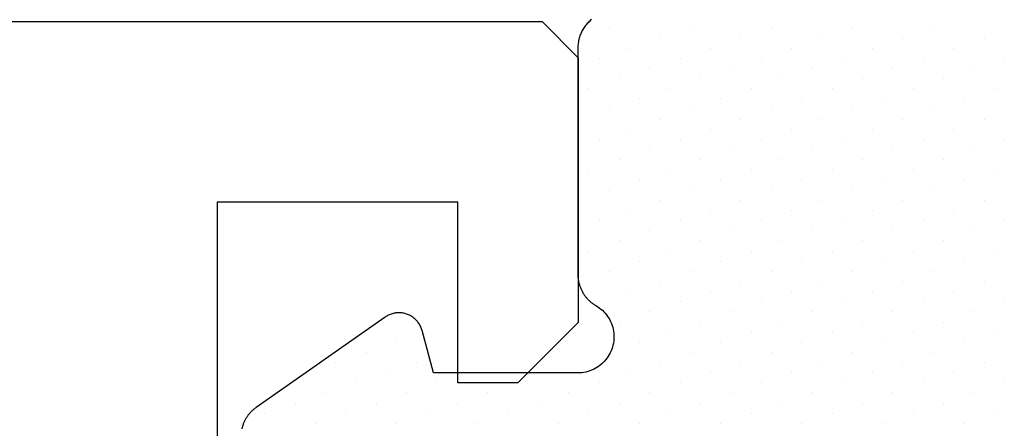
# Model space of a CAD drawing. Header units: millimetres. Extents: x -637441 to -130928, y -380379 to -53767.
# Tile 196 of 256: x -352406 to -352365, y -152236 to -152219. Entities that reach past the tile are written whole.
import ezdxf

# ---------------------------------------------------------------- set-up
doc = ezdxf.new("R2010")
doc.units = ezdxf.units.MM
doc.header["$LTSCALE"] = 10
doc.layers.add('CrossSectionsGums', color=1, linetype='Continuous')
doc.layers.add('CrossSectionsProfils', color=7, linetype='Continuous')

# ---------------------------------------------------------------- blocks, each defined once
blk = doc.blocks.new('Hatch7761', base_point=(1872.6526, 1395.1029))
at = {"layer": 'CrossSectionsGums', "color": 252, "true_color": 0x848484}
for p, q in [((1252.9583, 1403.6465), (1252.9583, 1403.6465)), ((1253.6318, 1403.6465), (1253.6318, 1403.6465)), ((1254.3053, 1403.6465), (1254.3053, 1403.6465)), ((1254.9789, 1403.6465), (1254.9789, 1403.6465)), ((1255.6523, 1403.6465), (1255.6523, 1403.6465)), ((1253.2109, 1403.5624), (1253.2109, 1403.5624)), ((1253.8844, 1403.5624), (1253.8844, 1403.5624)), ((1254.5579, 1403.5623), (1254.5579, 1403.5623)), ((1255.2314, 1403.5624), (1255.2314, 1403.5624)), ((1255.9049, 1403.5623), (1255.9049, 1403.5623)), ((1252.7899, 1403.4781), (1252.7899, 1403.4781)), ((1253.4635, 1403.4781), (1253.4635, 1403.4781)), ((1254.137, 1403.4781), (1254.137, 1403.4781)), ((1254.8104, 1403.478), (1254.8104, 1403.478)), ((1255.4839, 1403.478), (1255.4839, 1403.478)), ((1253.0425, 1403.3939), (1253.0425, 1403.3939)), ((1253.7161, 1403.394), (1253.7161, 1403.394)), ((1254.3895, 1403.3939), (1254.3895, 1403.3939)), ((1255.063, 1403.3939), (1255.063, 1403.3939)), ((1255.7366, 1403.3939), (1255.7366, 1403.3939)), ((1253.295, 1403.3097), (1253.295, 1403.3097)), ((1253.9685, 1403.3097), (1253.9685, 1403.3097)), ((1254.6421, 1403.3097), (1254.6421, 1403.3097)), ((1255.3156, 1403.3097), (1255.3156, 1403.3097)), ((1255.9891, 1403.3097), (1255.9891, 1403.3097)), ((1252.8741, 1403.2256), (1252.8741, 1403.2256)), ((1253.5476, 1403.2256), (1253.5476, 1403.2256)), ((1254.2211, 1403.2255), (1254.2211, 1403.2255)), ((1254.8947, 1403.2256), (1254.8947, 1403.2256)), ((1255.5681, 1403.2255), (1255.5681, 1403.2255)), ((1253.1267, 1403.1414), (1253.1267, 1403.1414)), ((1253.8002, 1403.1414), (1253.8002, 1403.1414)), ((1254.4738, 1403.1414), (1254.4738, 1403.1414)), ((1255.1472, 1403.1414), (1255.1472, 1403.1414)), ((1255.8208, 1403.1414), (1255.8208, 1403.1414)), ((1252.7058, 1403.0573), (1252.7058, 1403.0573)), ((1253.3793, 1403.0573), (1253.3793, 1403.0573)), ((1254.0527, 1403.0571), (1254.0527, 1403.0571)), ((1254.7262, 1403.0571), (1254.7262, 1403.0571)), ((1255.3998, 1403.0571), (1255.3998, 1403.0571)), ((1252.9584, 1402.973), (1252.9584, 1402.973)), ((1253.6318, 1402.973), (1253.6318, 1402.973)), ((1254.3053, 1402.9729), (1254.3053, 1402.9729)), ((1254.9788, 1402.9729), (1254.9788, 1402.9729)), ((1255.6523, 1402.9729), (1255.6523, 1402.9729)), ((1253.2108, 1402.8888), (1253.2108, 1402.8888)), ((1253.8844, 1402.8888), (1253.8844, 1402.8888)), ((1254.5579, 1402.8888), (1254.5579, 1402.8888)), ((1255.2314, 1402.8888), (1255.2314, 1402.8888)), ((1255.9049, 1402.8888), (1255.9049, 1402.8888)), ((1252.7899, 1402.8046), (1252.7899, 1402.8046)), ((1253.4634, 1402.8046), (1253.4634, 1402.8046)), ((1254.137, 1402.8046), (1254.137, 1402.8046)), ((1254.8104, 1402.8046), (1254.8104, 1402.8046)), ((1255.484, 1402.8046), (1255.484, 1402.8046)), ((1253.0425, 1402.7205), (1253.0425, 1402.7205)), ((1253.7159, 1402.7203), (1253.7159, 1402.7203)), ((1254.3895, 1402.7205), (1254.3895, 1402.7205)), ((1255.063, 1402.7203), (1255.063, 1402.7203)), ((1255.7365, 1402.7203), (1255.7365, 1402.7203)), ((1253.295, 1402.6362), (1253.295, 1402.6362)), ((1253.9686, 1402.6362), (1253.9686, 1402.6362)), ((1254.6421, 1402.6362), (1254.6421, 1402.6362)), ((1255.3157, 1402.6362), (1255.3157, 1402.6362)), ((1255.9891, 1402.6362), (1255.9891, 1402.6362)), ((1252.8741, 1402.5521), (1252.8741, 1402.5521)), ((1253.5476, 1402.552), (1253.5476, 1402.552)), ((1254.2211, 1402.552), (1254.2211, 1402.552)), ((1254.8947, 1402.552), (1254.8947, 1402.552)), ((1255.5681, 1402.552), (1255.5681, 1402.552)), ((1253.1267, 1402.4679), (1253.1267, 1402.4679)), ((1253.8002, 1402.4678), (1253.8002, 1402.4678)), ((1254.4736, 1402.4678), (1254.4736, 1402.4678)), ((1255.1472, 1402.4678), (1255.1472, 1402.4678)), ((1255.8207, 1402.4678), (1255.8207, 1402.4678)), ((1252.7057, 1402.3837), (1252.7057, 1402.3837)), ((1253.3792, 1402.3835), (1253.3792, 1402.3835)), ((1254.0527, 1402.3837), (1254.0527, 1402.3837)), ((1254.7263, 1402.3837), (1254.7263, 1402.3837)), ((1255.3998, 1402.3837), (1255.3998, 1402.3837)), ((1252.9583, 1402.2994), (1252.9583, 1402.2994)), ((1253.6318, 1402.2994), (1253.6318, 1402.2994)), ((1254.3053, 1402.2994), (1254.3053, 1402.2994)), ((1254.9789, 1402.2994), (1254.9789, 1402.2994)), ((1255.6523, 1402.2994), (1255.6523, 1402.2994)), ((1253.2108, 1402.2152), (1253.2108, 1402.2152)), ((1253.8844, 1402.2153), (1253.8844, 1402.2153)), ((1254.5579, 1402.2152), (1254.5579, 1402.2152)), ((1255.2313, 1402.2152), (1255.2313, 1402.2152)), ((1255.9049, 1402.2152), (1255.9049, 1402.2152)), ((1252.7899, 1402.1311), (1252.7899, 1402.1311)), ((1253.4634, 1402.131), (1253.4634, 1402.131)), ((1254.137, 1402.1311), (1254.137, 1402.1311)), ((1254.8105, 1402.1311), (1254.8105, 1402.1311)), ((1255.484, 1402.1311), (1255.484, 1402.1311)), ((1253.0425, 1402.0469), (1253.0425, 1402.0469)), ((1253.7159, 1402.0469), (1253.7159, 1402.0469)), ((1254.3895, 1402.0469), (1254.3895, 1402.0469)), ((1255.063, 1402.0469), (1255.063, 1402.0469)), ((1255.7366, 1402.0469), (1255.7366, 1402.0469)), ((1253.295, 1401.9626), (1253.295, 1401.9626)), ((1253.9685, 1401.9626), (1253.9685, 1401.9626)), ((1254.6421, 1401.9626), (1254.6421, 1401.9626)), ((1255.3156, 1401.9626), (1255.3156, 1401.9626)), ((1255.9891, 1401.9626), (1255.9891, 1401.9626)), ((1252.874, 1401.8784), (1252.874, 1401.8784)), ((1253.5476, 1401.8785), (1253.5476, 1401.8785)), ((1254.2212, 1401.8785), (1254.2212, 1401.8785)), ((1254.8947, 1401.8785), (1254.8947, 1401.8785)), ((1255.5682, 1401.8785), (1255.5682, 1401.8785)), ((1253.1267, 1401.7943), (1253.1267, 1401.7943)), ((1253.8002, 1401.7943), (1253.8002, 1401.7943)), ((1254.4738, 1401.7943), (1254.4738, 1401.7943)), ((1255.1472, 1401.7943), (1255.1472, 1401.7943)), ((1255.8208, 1401.7943), (1255.8208, 1401.7943)), ((1252.7057, 1401.7101), (1252.7057, 1401.7101)), ((1253.3793, 1401.7102), (1253.3793, 1401.7102)), ((1254.0527, 1401.7101), (1254.0527, 1401.7101)), ((1254.7262, 1401.7101), (1254.7262, 1401.7101)), ((1255.3998, 1401.7101), (1255.3998, 1401.7101)), ((1252.9583, 1401.6259), (1252.9583, 1401.6259)), ((1253.6317, 1401.6259), (1253.6317, 1401.6259)), ((1254.3054, 1401.626), (1254.3054, 1401.626)), ((1254.9789, 1401.626), (1254.9789, 1401.626)), ((1255.6525, 1401.626), (1255.6525, 1401.626)), ((1253.2108, 1401.5417), (1253.2108, 1401.5417)), ((1253.8844, 1401.5417), (1253.8844, 1401.5417)), ((1254.5579, 1401.5417), (1254.5579, 1401.5417)), ((1255.2314, 1401.5417), (1255.2314, 1401.5417)), ((1255.9049, 1401.5417), (1255.9049, 1401.5417)), ((1252.7899, 1401.4575), (1252.7899, 1401.4575)), ((1253.4634, 1401.4575), (1253.4634, 1401.4575)), ((1254.137, 1401.4575), (1254.137, 1401.4575)), ((1254.8104, 1401.4575), (1254.8104, 1401.4575)), ((1255.484, 1401.4575), (1255.484, 1401.4575)), ((1253.0425, 1401.3734), (1253.0425, 1401.3734)), ((1253.7159, 1401.3733), (1253.7159, 1401.3733)), ((1254.3895, 1401.3734), (1254.3895, 1401.3734)), ((1255.0631, 1401.3734), (1255.0631, 1401.3734)), ((1255.7366, 1401.3734), (1255.7366, 1401.3734)), ((1253.295, 1401.2892), (1253.295, 1401.2892)), ((1253.9686, 1401.2892), (1253.9686, 1401.2892)), ((1254.6421, 1401.2892), (1254.6421, 1401.2892)), ((1255.3157, 1401.2892), (1255.3157, 1401.2892)), ((1255.9891, 1401.2892), (1255.9891, 1401.2892)), ((1252.874, 1401.205), (1252.874, 1401.205)), ((1253.5476, 1401.205), (1253.5476, 1401.205)), ((1254.2211, 1401.205), (1254.2211, 1401.205)), ((1254.8947, 1401.205), (1254.8947, 1401.205)), ((1255.5681, 1401.205), (1255.5681, 1401.205)), ((1253.1266, 1401.1207), (1253.1266, 1401.1207)), ((1253.8002, 1401.1207), (1253.8002, 1401.1207)), ((1254.4738, 1401.1208), (1254.4738, 1401.1208)), ((1255.1473, 1401.1208), (1255.1473, 1401.1208)), ((1255.8208, 1401.1208), (1255.8208, 1401.1208)), ((1252.7057, 1401.0366), (1252.7057, 1401.0366)), ((1253.3793, 1401.0366), (1253.3793, 1401.0366)), ((1254.0527, 1401.0366), (1254.0527, 1401.0366)), ((1254.7263, 1401.0366), (1254.7263, 1401.0366)), ((1255.3998, 1401.0366), (1255.3998, 1401.0366)), ((1252.9583, 1400.9524), (1252.9583, 1400.9524)), ((1253.6318, 1400.9524), (1253.6318, 1400.9524)), ((1254.3053, 1400.9524), (1254.3053, 1400.9524)), ((1254.9789, 1400.9524), (1254.9789, 1400.9524)), ((1255.6523, 1400.9524), (1255.6523, 1400.9524)), ((1253.2108, 1400.8682), (1253.2108, 1400.8682)), ((1253.8843, 1400.8682), (1253.8843, 1400.8682)), ((1254.558, 1400.8683), (1254.558, 1400.8683)), ((1255.2314, 1400.8683), (1255.2314, 1400.8683)), ((1255.905, 1400.8683), (1255.905, 1400.8683)), ((1252.7899, 1400.7841), (1252.7899, 1400.7841)), ((1253.4635, 1400.7841), (1253.4635, 1400.7841)), ((1254.137, 1400.7841), (1254.137, 1400.7841)), ((1254.8105, 1400.7841), (1254.8105, 1400.7841)), ((1255.484, 1400.7841), (1255.484, 1400.7841)), ((1253.0425, 1400.6998), (1253.0425, 1400.6998)), ((1253.7159, 1400.6998), (1253.7159, 1400.6998)), ((1254.3895, 1400.6998), (1254.3895, 1400.6998)), ((1255.063, 1400.6998), (1255.063, 1400.6998)), ((1255.7366, 1400.6998), (1255.7366, 1400.6998)), ((1253.295, 1400.6156), (1253.295, 1400.6156)), ((1253.9685, 1400.6156), (1253.9685, 1400.6156)), ((1254.6422, 1400.6157), (1254.6422, 1400.6157)), ((1255.3157, 1400.6157), (1255.3157, 1400.6157)), ((1255.9891, 1400.6157), (1255.9891, 1400.6157)), ((1252.8741, 1400.5315), (1252.8741, 1400.5315)), ((1253.5476, 1400.5315), (1253.5476, 1400.5315)), ((1254.2212, 1400.5315), (1254.2212, 1400.5315)), ((1254.8947, 1400.5315), (1254.8947, 1400.5315)), ((1255.5682, 1400.5315), (1255.5682, 1400.5315)), ((1253.1267, 1400.4473), (1253.1267, 1400.4473)), ((1253.8002, 1400.4473), (1253.8002, 1400.4473)), ((1254.4738, 1400.4473), (1254.4738, 1400.4473)), ((1255.1472, 1400.4473), (1255.1472, 1400.4473)), ((1255.8207, 1400.4473), (1255.8207, 1400.4473)), ((1252.7057, 1400.363), (1252.7057, 1400.363)), ((1253.3792, 1400.363), (1253.3792, 1400.363)), ((1254.0527, 1400.363), (1254.0527, 1400.363)), ((1254.7263, 1400.3632), (1254.7263, 1400.3632)), ((1252.9584, 1400.2789), (1252.9584, 1400.2789)), ((1253.6318, 1400.2789), (1253.6318, 1400.2789)), ((1254.3054, 1400.2789), (1254.3054, 1400.2789)), ((1254.9789, 1400.2789), (1254.9789, 1400.2789)), ((1255.6523, 1400.2789), (1255.6523, 1400.2789)), ((1253.2108, 1400.1947), (1253.2108, 1400.1947)), ((1253.8844, 1400.1947), (1253.8844, 1400.1947)), ((1254.5579, 1400.1947), (1254.5579, 1400.1947)), ((1255.9049, 1400.1947), (1255.9049, 1400.1947)), ((1253.4634, 1400.1105), (1253.4634, 1400.1105)), ((1254.137, 1400.1105), (1254.137, 1400.1105)), ((1254.8105, 1400.1106), (1254.8105, 1400.1106)), ((1255.7366, 1400.0264), (1255.7366, 1400.0264)), ((1255.9891, 1399.9421), (1255.9891, 1399.9421)), ((1255.8208, 1399.7738), (1255.8208, 1399.7738)), ((1255.6525, 1399.6055), (1255.6525, 1399.6055)), ((1255.9049, 1399.5211), (1255.9049, 1399.5211)), ((1255.7366, 1399.3528), (1255.7366, 1399.3528)), ((1255.9891, 1399.2687), (1255.9891, 1399.2687)), ((1255.8208, 1399.1003), (1255.8208, 1399.1003)), ((1255.6523, 1398.9319), (1255.6523, 1398.9319)), ((1255.905, 1398.8478), (1255.905, 1398.8478)), ((1255.484, 1398.7635), (1255.484, 1398.7635)), ((1255.7366, 1398.6793), (1255.7366, 1398.6793)), ((1255.3157, 1398.5952), (1255.3157, 1398.5952)), ((1255.9891, 1398.5951), (1255.9891, 1398.5951)), ((1255.5682, 1398.511), (1255.5682, 1398.511)), ((1255.8207, 1398.4266), (1255.8207, 1398.4266)), ((1255.3999, 1398.3427), (1255.3999, 1398.3427)), ((1255.6523, 1398.2583), (1255.6523, 1398.2583)), ((1255.9049, 1398.1741), (1255.9049, 1398.1741)), ((1255.484, 1398.09), (1255.484, 1398.09)), ((1255.7366, 1398.0057), (1255.7366, 1398.0057)), ((1255.9891, 1397.9216), (1255.9891, 1397.9216)), ((1255.8207, 1397.7532), (1255.8207, 1397.7532)), ((1255.9049, 1397.5006), (1255.9049, 1397.5006))]:
    blk.add_line(p, q, dxfattribs=at)

msp = doc.modelspace()

# ---------------------------------------------------------------- linework, layer by layer
at = {"layer": 'CrossSectionsGums', "color": 1}
for points in [[(-352382.512, -152219.179), (-352382.551, -152219.211), (-352382.589, -152219.244), (-352382.626, -152219.278), (-352382.661, -152219.313), (-352382.695, -152219.35), (-352382.728, -152219.388), (-352382.76, -152219.427), (-352382.79, -152219.466), (-352382.819, -152219.507), (-352382.847, -152219.549), (-352382.873, -152219.592), (-352382.898, -152219.635), (-352382.922, -152219.68), (-352382.943, -152219.725), (-352382.964, -152219.771), (-352382.983, -152219.817), (-352383, -152219.864), (-352383.015, -152219.912), (-352383.029, -152219.96), (-352383.042, -152220.008), (-352383.052, -152220.057), (-352383.062, -152220.107), (-352383.069, -152220.156), (-352383.075, -152220.206), (-352383.079, -152220.256), (-352383.082, -152220.306), (-352383.083, -152220.356), (-352383.083, -152220.356), (-352383.083, -152229.758), (-352383.082, -152229.792), (-352383.081, -152229.825), (-352383.079, -152229.858), (-352383.077, -152229.892), (-352383.074, -152229.925), (-352383.069, -152229.958), (-352383.065, -152229.991), (-352383.059, -152230.024), (-352383.052, -152230.057), (-352383.046, -152230.09), (-352383.038, -152230.122), (-352383.029, -152230.154), (-352383.02, -152230.187), (-352383.01, -152230.218), (-352383, -152230.25), (-352382.988, -152230.282), (-352382.977, -152230.313), (-352382.964, -152230.344), (-352382.95, -152230.375), (-352382.936, -152230.405), (-352382.922, -152230.435), (-352382.906, -152230.464), (-352382.89, -152230.494), (-352382.873, -152230.523), (-352382.856, -152230.551), (-352382.838, -152230.579), (-352382.819, -152230.607), (-352382.8, -152230.635), (-352382.78, -152230.661), (-352382.76, -152230.688), (-352382.739, -152230.714), (-352382.717, -152230.74), (-352382.695, -152230.765), (-352382.673, -152230.789), (-352382.649, -152230.813), (-352382.626, -152230.837), (-352382.601, -152230.859), (-352382.576, -152230.882), (-352382.551, -152230.904), (-352382.526, -152230.925), (-352382.499, -152230.946), (-352382.472, -152230.966), (-352382.446, -152230.986), (-352382.418, -152231.004), (-352382.39, -152231.023), (-352382.361, -152231.04), (-352382.333, -152231.057), (-352382.333, -152231.057), (-352382.261, -152231.101), (-352382.193, -152231.149), (-352382.127, -152231.2), (-352382.064, -152231.255), (-352382.004, -152231.313), (-352381.948, -152231.375), (-352381.895, -152231.44), (-352381.846, -152231.507), (-352381.8, -152231.578), (-352381.76, -152231.65), (-352381.722, -152231.725), (-352381.689, -152231.802), (-352381.66, -152231.88), (-352381.636, -152231.96), (-352381.616, -152232.041), (-352381.601, -152232.123), (-352381.59, -152232.206), (-352381.584, -152232.289), (-352381.583, -152232.373), (-352381.586, -152232.457), (-352381.594, -152232.54), (-352381.606, -152232.623), (-352381.623, -152232.704), (-352381.645, -152232.785), (-352381.671, -152232.864), (-352381.702, -152232.942), (-352381.736, -152233.018), (-352381.775, -152233.092), (-352381.818, -152233.163), (-352381.865, -152233.232), (-352381.916, -152233.299), (-352381.97, -152233.362), (-352382.028, -152233.423), (-352382.089, -152233.48), (-352382.153, -152233.534), (-352382.22, -152233.583), (-352382.29, -152233.63), (-352382.362, -152233.672), (-352382.436, -152233.71), (-352382.513, -152233.744), (-352382.591, -152233.773), (-352382.67, -152233.799), (-352382.751, -152233.819), (-352382.833, -152233.835), (-352382.916, -152233.847), (-352382.999, -152233.854), (-352383.083, -152233.856), (-352383.083, -152233.856), (-352389.083, -152233.856), (-352389.554, -152232.098), (-352389.565, -152232.058), (-352389.578, -152232.019), (-352389.593, -152231.981), (-352389.609, -152231.944), (-352389.626, -152231.907), (-352389.645, -152231.871), (-352389.666, -152231.836), (-352389.688, -152231.801), (-352389.711, -152231.767), (-352389.736, -152231.735), (-352389.763, -152231.703), (-352389.789, -152231.673), (-352389.818, -152231.644), (-352389.848, -152231.616), (-352389.878, -152231.589), (-352389.91, -152231.564), (-352389.943, -152231.539), (-352389.977, -152231.517), (-352390.012, -152231.495), (-352390.048, -152231.475), (-352390.084, -152231.456), (-352390.121, -152231.439), (-352390.159, -152231.424), (-352390.197, -152231.41), (-352390.236, -152231.398), (-352390.275, -152231.387), (-352390.315, -152231.377), (-352390.355, -152231.37), (-352390.396, -152231.364), (-352390.436, -152231.36), (-352390.477, -152231.357), (-352390.518, -152231.356), (-352390.559, -152231.357), (-352390.6, -152231.36), (-352390.64, -152231.363), (-352390.68, -152231.369), (-352390.721, -152231.377), (-352390.76, -152231.386), (-352390.8, -152231.396), (-352390.839, -152231.409), (-352390.878, -152231.423), (-352390.915, -152231.438), (-352390.953, -152231.455), (-352390.989, -152231.473), (-352391.025, -152231.493), (-352391.06, -152231.514), (-352391.094, -152231.537), (-352391.094, -152231.537)], [(-352391.094, -152231.537), (-352396.443, -152235.283), (-352396.468, -152235.301), (-352396.492, -152235.319), (-352396.517, -152235.338), (-352396.54, -152235.358), (-352396.564, -152235.377), (-352396.587, -152235.397), (-352396.609, -152235.418), (-352396.631, -152235.439), (-352396.653, -152235.461), (-352396.674, -152235.483), (-352396.695, -152235.505), (-352396.716, -152235.528), (-352396.735, -152235.552), (-352396.755, -152235.575), (-352396.774, -152235.6), (-352396.792, -152235.624), (-352396.81, -152235.649), (-352396.827, -152235.674), (-352396.844, -152235.7), (-352396.86, -152235.726), (-352396.876, -152235.752), (-352396.891, -152235.779), (-352396.906, -152235.806), (-352396.92, -152235.833), (-352396.934, -152235.86), (-352396.947, -152235.888), (-352396.959, -152235.916), (-352396.971, -152235.944), (-352396.982, -152235.973), (-352396.993, -152236.001), (-352397.003, -152236.03), (-352397.013, -152236.059), (-352397.022, -152236.089), (-352397.03, -152236.118), (-352397.038, -152236.148), (-352397.045, -152236.177)]]:
    msp.add_lwpolyline(points, dxfattribs=at)
at = {"layer": 'CrossSectionsProfils', "color": 6}
msp.add_lwpolyline([(-352928.072, -152219.266), (-352384.572, -152219.266), (-352383.072, -152220.766), (-352383.072, -152231.766), (-352385.572, -152234.266), (-352388.072, -152234.266), (-352388.072, -152226.767), (-352398.072, -152226.767), (-352398.072, -152245.517), (-352399.322, -152246.767), (-352398.072, -152248.017), (-352398.072, -152266.767), (-352388.072, -152266.767), (-352388.072, -152259.266), (-352385.572, -152259.266), (-352383.072, -152261.766), (-352383.072, -152279.267), (-352388.072, -152279.267), (-352388.072, -152274.267), (-352398.072, -152274.267), (-352398.072, -152311.767)], dxfattribs=at)

# ---------------------------------------------------------------- block references
at = {"layer": 'CrossSectionsGums', "color": 7, "xscale": 5, "yscale": 5, "zscale": 5, "rotation": 270}
msp.add_blockref('Hatch7761', (-352408.082, -155319.267), dxfattribs=at)

doc.saveas('drawing.dxf')
